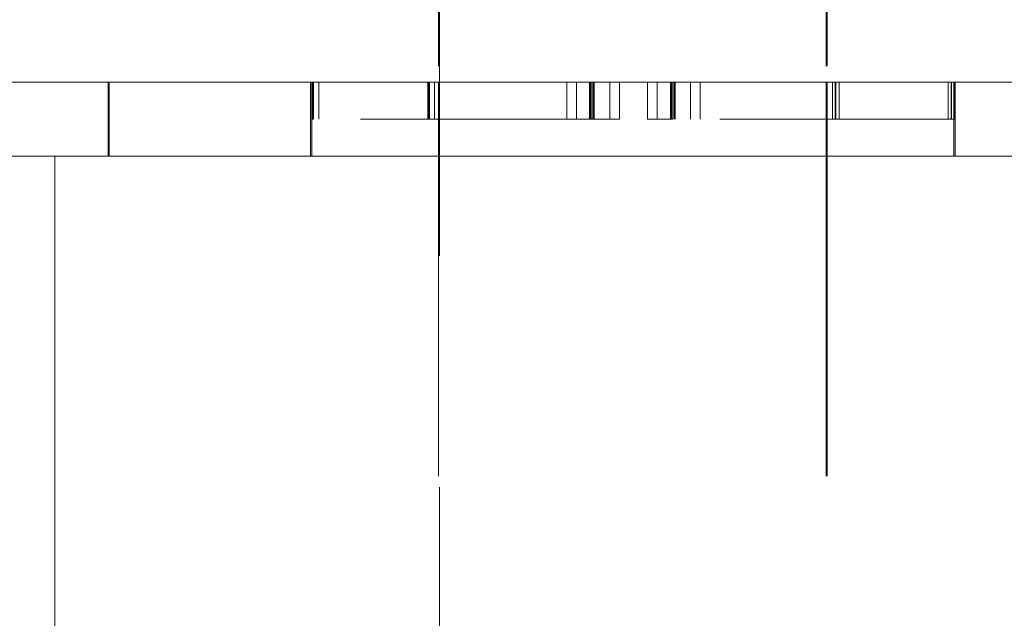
# Model space of a CAD drawing. Header units: inches. Extents: x 4 to 131, y 11 to 81.
# Tile 19 of 44: x 46.598 to 47.023, y 20.974 to 21.233. Entities that reach past the tile are written whole.
import ezdxf

# ---------------------------------------------------------------- set-up
doc = ezdxf.new("R2010")
doc.units = ezdxf.units.IN
doc.header["$LTSCALE"] = 8
doc.header["$MEASUREMENT"] = 0
doc.linetypes.add('DASHED', pattern=[0.2067, 0.1654, -0.0413])
for name, color, linetype, lineweight in [('Hidden (ANSI)', 7, 'DASHED', 15), ('Symbol (ANSI)', 7, 'Continuous', 18), ('Visible (ANSI)', 7, 'Continuous', 13)]:
    doc.layers.add(name, color=color, linetype=linetype, lineweight=lineweight)
doc.styles.add('Note Text (ANSI)', font='RomanS.shx')
doc.dimstyles.new('Default (ANSI)$7', dxfattribs={"dimscale": 8, "dimtxt": 0.12, "dimasz": 0.098425, "dimexe": 0.125, "dimexo": 0.0625, "dimgap": 0.031496, "dimtad": 0, "dimtih": 1, "dimtoh": 1, "dimdec": 3, "dimrnd": 1e-08, "dimzin": 0, "dimdsep": 46, "dimtxsty": 'Note Text (ANSI)', "dimcen": 0.09, "dimdle": 0.393701, "dimclrd": 256, "dimclre": 256, "dimclrt": 256, "dimadec": 0, "dimazin": 1, "dimtfac": 1, "dimtofl": 0, "dimtmove": 0, "dimatfit": 3, "dimfxl": 0, "dimtolj": 1, "dimtzin": 4, "dimlwd": -1, "dimlwe": -1, "dimarcsym": 0})

msp = doc.modelspace()

# ---------------------------------------------------------------- linework, layer by layer
at = {"layer": 'Hidden (ANSI)', "ltscale": 0.025375}
for p, q in [((46.77866, 21.313), (46.77866, 21.206)), ((46.94616, 21.313), (46.94616, 21.206)), ((46.94666, 21.313), (46.94666, 21.206))]:
    msp.add_line(p, q, dxfattribs=at)
at = {"layer": 'Hidden (ANSI)', "ltscale": 0.137604}
msp.add_line((46.77916, 21.313), (46.77916, 20.73463), dxfattribs=at)
at = {"layer": 'Hidden (ANSI)', "ltscale": 0.007519}
for p, q in [((46.63591, 21.206), (46.63591, 21.174)), ((46.63641, 21.206), (46.63641, 21.174)), ((46.72341, 21.206), (46.72341, 21.174)), ((46.72391, 21.206), (46.72391, 21.174)), ((47.00141, 21.206), (47.00141, 21.174)), ((47.00191, 21.206), (47.00191, 21.174))]:
    msp.add_line(p, q, dxfattribs=at)
at = {"layer": 'Hidden (ANSI)', "ltscale": 0.003709}
for p, q in [((46.72405, 21.19), (46.72405, 21.206)), ((46.7244, 21.19), (46.7244, 21.206)), ((46.72452, 21.19), (46.72452, 21.206)), ((46.72464, 21.19), (46.72464, 21.206)), ((46.72693, 21.19), (46.72693, 21.206)), ((46.774, 21.19), (46.774, 21.206)), ((46.77452, 21.206), (46.77452, 21.19)), ((46.77464, 21.19), (46.77464, 21.206)), ((46.77477, 21.19), (46.77477, 21.206)), ((46.77688, 21.206), (46.77688, 21.19)), ((46.83413, 21.19), (46.83413, 21.206)), ((46.83825, 21.206), (46.83825, 21.19)), ((46.84394, 21.19), (46.84394, 21.206)), ((46.8443, 21.19), (46.8443, 21.206)), ((46.84491, 21.19), (46.84491, 21.206)), ((46.84553, 21.206), (46.84553, 21.19)), ((46.84588, 21.19), (46.84588, 21.206)), ((46.85269, 21.19), (46.85269, 21.206)), ((46.85682, 21.19), (46.85682, 21.206)), ((46.86901, 21.19), (46.86901, 21.206)), ((46.87313, 21.19), (46.87313, 21.206)), ((46.87894, 21.19), (46.87894, 21.206)), ((46.87929, 21.206), (46.87929, 21.19)), ((46.87991, 21.19), (46.87991, 21.206)), ((46.88053, 21.19), (46.88053, 21.206)), ((46.88088, 21.19), (46.88088, 21.206)), ((46.88757, 21.206), (46.88757, 21.19)), ((46.8917, 21.19), (46.8917, 21.206)), ((46.94895, 21.206), (46.94895, 21.19)), ((46.95006, 21.19), (46.95006, 21.206)), ((46.95018, 21.206), (46.95018, 21.19)), ((46.95031, 21.206), (46.95031, 21.19)), ((46.95183, 21.19), (46.95183, 21.206)), ((46.9989, 21.19), (46.9989, 21.206)), ((47.00018, 21.19), (47.00018, 21.206)), ((47.00031, 21.19), (47.00031, 21.206)), ((47.00043, 21.19), (47.00043, 21.206)), ((47.00178, 21.19), (47.00178, 21.206))]:
    msp.add_line(p, q, dxfattribs=at)
at = {"layer": 'Hidden (ANSI)', "ltscale": 0.00154}
msp.add_line((46.72452, 21.19), (46.72405, 21.19), dxfattribs=at)
at = {"layer": 'Hidden (ANSI)', "ltscale": 0.043529}
for p, q in [((46.84491, 21.19), (46.72452, 21.19)), ((47.00031, 21.19), (46.87991, 21.19))]:
    msp.add_line(p, q, dxfattribs=at)
at = {"layer": 'Hidden (ANSI)', "ltscale": 0.001776}
msp.add_line((46.85269, 21.19), (46.84491, 21.19), dxfattribs=at)
at = {"layer": 'Hidden (ANSI)', "ltscale": 0.011833}
msp.add_line((46.85682, 21.19), (46.85269, 21.19), dxfattribs=at)
at = {"layer": 'Hidden (ANSI)', "ltscale": 0.002506}
msp.add_line((46.87991, 21.19), (46.86901, 21.19), dxfattribs=at)
at = {"layer": 'Hidden (ANSI)', "ltscale": 0.00025172}
msp.add_line((47.00178, 21.19), (47.00031, 21.19), dxfattribs=at)
at = {"layer": 'Hidden (ANSI)', "ltscale": 0.10451}
for p, q in [((46.77866, 21.174), (46.77866, 20.73463)), ((46.94616, 21.174), (46.94616, 20.73463)), ((46.94666, 21.174), (46.94666, 20.73463))]:
    msp.add_line(p, q, dxfattribs=at)
at = {"layer": 'Visible (ANSI)'}
for p, q in [((23.30041, 21.206), (47.30041, 21.206)), ((46.77866, 21.206), (46.77866, 21.174)), ((46.94616, 21.206), (46.94616, 21.174)), ((46.94666, 21.206), (46.94666, 21.174)), ((47.23791, 21.174), (23.23791, 21.174)), ((46.61291, 21.174), (46.61291, 20.924)), ((47.36291, 21.174), (46.61291, 21.174))]:
    msp.add_line(p, q, dxfattribs=at)

# ---------------------------------------------------------------- leaders
at = {"layer": 'Symbol (ANSI)', "annotation_type": 0, "has_hookline": 1, "hookline_direction": 0, "text_width": 13.53143}
msp.add_leader([(45.44055, 21.01017), (46.60156, 23.51171), (47.38897, 23.51171)], dimstyle='Default (ANSI)$7', override={"dimtad": 0}, dxfattribs=at)

doc.saveas('drawing.dxf')
